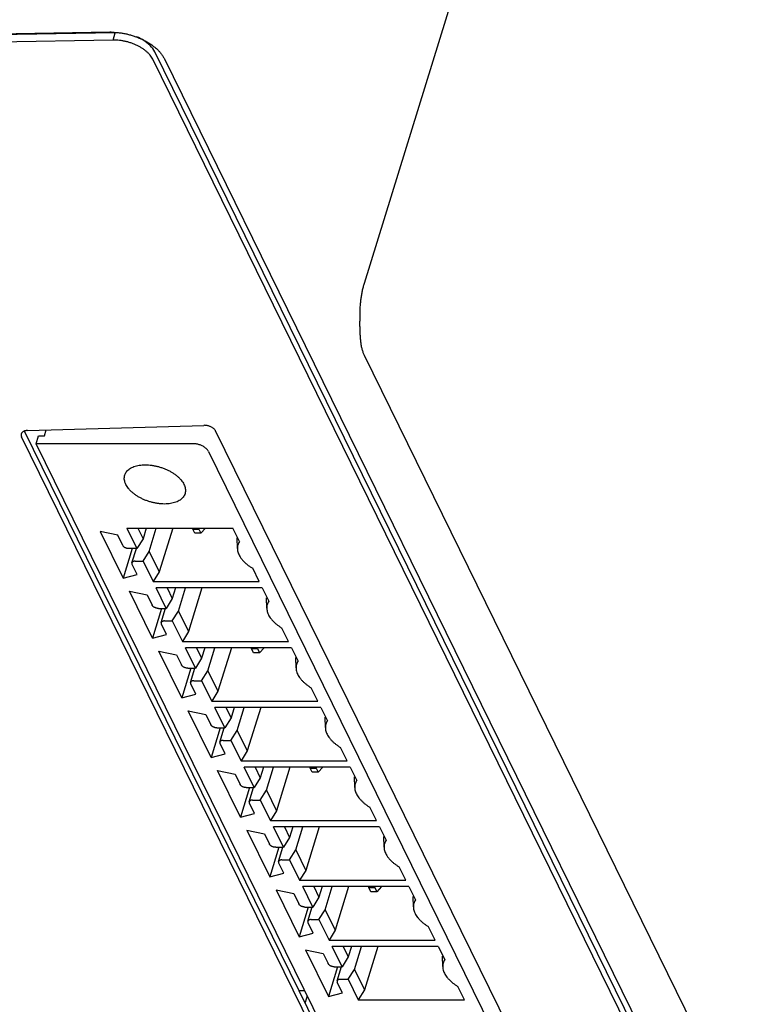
# Model space of a CAD drawing. Header units: inches. Extents: x 0 to 22, y 0 to 17.
# Tile 6 of 31: x 2.8 to 3.9, y 8.2 to 9.7. Entities that reach past the tile are written whole.
import ezdxf

# ---------------------------------------------------------------- set-up
doc = ezdxf.new("R2010")
doc.units = ezdxf.units.IN
doc.header["$LTSCALE"] = 1.21
doc.header["$MEASUREMENT"] = 0
doc.layers.get('0').update_dxf_attribs({"linetype": 'CONTINUOUS'})

msp = doc.modelspace()

# ---------------------------------------------------------------- linework, layer by layer
at = {"color": 7, "linetype": 'CONTINUOUS'}
for p, q in [((3.7483, 10.7628), (3.3017, 9.3176)), ((2.1531, 9.6975), (2.9048, 9.7108)), ((2.9133, 9.7093), (2.1633, 9.6961)), ((2.9102, 9.6975), (2.9133, 9.7093)), ((2.9102, 9.6975), (2.1606, 9.6843)), ((4.3599, 6.8575), (2.975, 9.6796)), ((2.9901, 9.6686), (4.375, 6.8463)), ((4.3568, 6.8457), (2.9719, 9.6678)), ((4.2069, 7.3621), (3.3024, 9.2052)), ((3.5907, 7.4188), (2.7718, 9.0874)), ((2.7766, 9.0883), (3.0516, 9.0963)), ((2.8028, 9.0801), (2.8056, 9.0891)), ((3.0701, 9.0874), (3.8904, 7.4159)), ((3.5875, 7.407), (2.7673, 9.0785)), ((2.79, 9.0677), (2.7938, 9.0801)), ((2.7938, 9.0801), (2.8028, 9.0801)), ((3.6011, 7.4149), (2.79, 9.0677)), ((3.0347, 9.0677), (2.79, 9.0677)), ((3.0589, 9.0555), (3.858, 7.4271)), ((2.9175, 8.9247), (2.89, 8.9305)), ((2.89, 8.9305), (2.9258, 8.8575)), ((2.9315, 8.9357), (3.0971, 8.9357)), ((2.9315, 8.9357), (2.9472, 8.9038)), ((2.9487, 8.9357), (2.9568, 8.9192)), ((2.9619, 8.9357), (2.9568, 8.9192)), ((2.9664, 8.8996), (2.9775, 8.9357)), ((3.0031, 8.9357), (2.9821, 8.8677)), ((3.0344, 8.9342), (3.0343, 8.9357)), ((3.0344, 8.9342), (3.044, 8.9342)), ((3.0376, 8.9278), (3.0344, 8.9342)), ((3.0446, 8.9357), (3.044, 8.9342)), ((3.044, 8.9342), (3.0472, 8.9278)), ((3.0545, 8.9357), (3.0472, 8.9278)), ((3.1073, 8.9149), (3.0971, 8.9357)), ((2.9253, 8.9087), (2.9175, 8.9247)), ((2.9568, 8.9192), (2.9472, 8.9038)), ((3.0472, 8.9278), (3.0376, 8.9278)), ((3.1041, 8.9041), (3.1037, 8.9205)), ((2.9401, 8.9038), (2.9258, 8.8575)), ((2.9472, 8.9038), (2.935, 8.9038)), ((2.9395, 8.8816), (2.9464, 8.904)), ((2.9568, 8.8842), (2.9664, 8.8996)), ((2.9664, 8.8996), (2.9821, 8.8677)), ((2.9446, 8.8842), (2.9568, 8.8842)), ((2.9568, 8.8842), (2.9724, 8.8523)), ((2.9476, 8.8633), (2.9397, 8.8793)), ((3.1381, 8.8523), (3.1279, 8.8731)), ((2.9258, 8.8575), (2.9476, 8.8633)), ((2.9821, 8.8677), (2.9724, 8.8523)), ((2.9724, 8.8523), (3.1381, 8.8523)), ((3.1429, 8.8425), (2.9772, 8.8425)), ((2.9929, 8.8105), (2.9772, 8.8425)), ((2.9944, 8.8425), (3.0025, 8.826)), ((3.0076, 8.8425), (3.0025, 8.826)), ((3.0121, 8.8064), (3.0233, 8.8425)), ((3.0488, 8.8425), (3.0278, 8.7744)), ((3.1429, 8.8425), (3.1531, 8.8217)), ((2.9357, 8.8372), (2.9632, 8.8315)), ((2.9715, 8.7643), (2.9357, 8.8372)), ((2.9632, 8.8315), (2.9711, 8.8154)), ((3.0025, 8.826), (2.9929, 8.8105)), ((3.1498, 8.8108), (3.1495, 8.8273)), ((2.9858, 8.8105), (2.9715, 8.7643)), ((2.9807, 8.8105), (2.9929, 8.8105)), ((2.9852, 8.7884), (2.9921, 8.8108)), ((3.0025, 8.791), (3.0121, 8.8064)), ((3.0121, 8.8064), (3.0278, 8.7744)), ((2.9934, 8.77), (2.9855, 8.7861)), ((2.9903, 8.791), (3.0025, 8.791)), ((3.0025, 8.791), (3.0182, 8.759)), ((3.1838, 8.759), (3.1736, 8.7798)), ((2.9715, 8.7643), (2.9934, 8.77)), ((3.0278, 8.7744), (3.0182, 8.759)), ((3.0182, 8.759), (3.1838, 8.759)), ((3.1886, 8.7492), (3.023, 8.7492)), ((3.0387, 8.7173), (3.023, 8.7492)), ((3.0402, 8.7492), (3.0483, 8.7327)), ((3.0534, 8.7492), (3.0483, 8.7327)), ((3.0579, 8.7131), (3.0691, 8.7492)), ((3.0946, 8.7492), (3.0736, 8.6812)), ((3.1259, 8.7477), (3.1258, 8.7492)), ((3.1259, 8.7477), (3.1355, 8.7477)), ((3.1291, 8.7413), (3.1259, 8.7477)), ((3.1361, 8.7492), (3.1355, 8.7477)), ((3.1355, 8.7477), (3.1387, 8.7413)), ((3.146, 8.7492), (3.1387, 8.7413)), ((3.1886, 8.7492), (3.1989, 8.7284)), ((2.9815, 8.744), (3.009, 8.7382)), ((3.0173, 8.671), (2.9815, 8.744)), ((3.009, 8.7382), (3.0168, 8.7222)), ((3.0483, 8.7327), (3.0387, 8.7173)), ((3.1387, 8.7413), (3.1291, 8.7413)), ((3.1956, 8.7176), (3.1952, 8.734)), ((3.0316, 8.7173), (3.0173, 8.671)), ((3.0265, 8.7173), (3.0387, 8.7173)), ((3.031, 8.6951), (3.0379, 8.7175)), ((3.0483, 8.6977), (3.0579, 8.7131)), ((3.0579, 8.7131), (3.0736, 8.6812)), ((3.0391, 8.6768), (3.0312, 8.6928)), ((3.0361, 8.6977), (3.0483, 8.6977)), ((3.0483, 8.6977), (3.064, 8.6658)), ((3.2296, 8.6658), (3.2194, 8.6866)), ((3.0173, 8.671), (3.0391, 8.6768)), ((3.0736, 8.6812), (3.064, 8.6658)), ((3.064, 8.6658), (3.2296, 8.6658)), ((3.2344, 8.656), (3.0688, 8.656)), ((3.0844, 8.6241), (3.0688, 8.656)), ((3.0859, 8.656), (3.0941, 8.6395)), ((3.0992, 8.656), (3.0941, 8.6395)), ((3.1037, 8.6199), (3.1148, 8.656)), ((3.1404, 8.656), (3.1193, 8.588)), ((3.2344, 8.656), (3.2446, 8.6352)), ((3.0272, 8.6507), (3.0547, 8.645)), ((3.063, 8.5778), (3.0272, 8.6507)), ((3.0547, 8.645), (3.0626, 8.6289)), ((3.0941, 8.6395), (3.0844, 8.6241)), ((3.2414, 8.6244), (3.241, 8.6408)), ((3.0773, 8.6241), (3.063, 8.5778)), ((3.0722, 8.6241), (3.0844, 8.6241)), ((3.0767, 8.6019), (3.0836, 8.6243)), ((3.094, 8.6045), (3.1037, 8.6199)), ((3.1037, 8.6199), (3.1193, 8.588)), ((3.0849, 8.5836), (3.077, 8.5996)), ((3.0818, 8.6045), (3.094, 8.6045)), ((3.094, 8.6045), (3.1097, 8.5725)), ((3.2754, 8.5725), (3.2651, 8.5934)), ((3.063, 8.5778), (3.0849, 8.5836)), ((3.1193, 8.588), (3.1097, 8.5725)), ((3.1097, 8.5725), (3.2754, 8.5725)), ((3.2802, 8.5627), (3.1145, 8.5627)), ((3.1302, 8.5308), (3.1145, 8.5627)), ((3.1317, 8.5627), (3.1398, 8.5462)), ((3.1449, 8.5627), (3.1398, 8.5462)), ((3.1494, 8.5267), (3.1606, 8.5627)), ((3.1861, 8.5627), (3.1651, 8.4947)), ((3.2174, 8.5613), (3.2173, 8.5627)), ((3.2276, 8.5627), (3.227, 8.5613)), ((3.2375, 8.5627), (3.2302, 8.5548)), ((3.2802, 8.5627), (3.2904, 8.5419)), ((3.073, 8.5575), (3.1005, 8.5517)), ((3.1088, 8.4846), (3.073, 8.5575)), ((3.1005, 8.5517), (3.1083, 8.5357)), ((3.1398, 8.5462), (3.1302, 8.5308)), ((3.2174, 8.5613), (3.227, 8.5613)), ((3.2206, 8.5548), (3.2174, 8.5613)), ((3.2302, 8.5548), (3.2206, 8.5548)), ((3.227, 8.5613), (3.2302, 8.5548)), ((3.2871, 8.5311), (3.2868, 8.5475)), ((3.1231, 8.5308), (3.1088, 8.4846)), ((3.118, 8.5308), (3.1302, 8.5308)), ((3.1225, 8.5087), (3.1294, 8.5311)), ((3.1398, 8.5112), (3.1494, 8.5267)), ((3.1494, 8.5267), (3.1651, 8.4947)), ((3.1306, 8.4903), (3.1228, 8.5063)), ((3.1276, 8.5112), (3.1398, 8.5112)), ((3.1398, 8.5112), (3.1555, 8.4793)), ((3.3211, 8.4793), (3.3109, 8.5001)), ((3.1088, 8.4846), (3.1306, 8.4903)), ((3.1651, 8.4947), (3.1555, 8.4793)), ((3.1555, 8.4793), (3.3211, 8.4793)), ((3.3259, 8.4695), (3.1603, 8.4695)), ((3.1759, 8.4376), (3.1603, 8.4695)), ((3.1775, 8.4695), (3.1856, 8.453)), ((3.1907, 8.4695), (3.1856, 8.453)), ((3.1952, 8.4334), (3.2063, 8.4695)), ((3.2319, 8.4695), (3.2108, 8.4015)), ((3.3259, 8.4695), (3.3361, 8.4487)), ((3.1188, 8.4642), (3.1462, 8.4585)), ((3.1188, 8.4642), (3.1545, 8.3913)), ((3.1462, 8.4585), (3.1541, 8.4425)), ((3.3329, 8.4379), (3.3325, 8.4543)), ((3.1856, 8.453), (3.1759, 8.4376)), ((3.1688, 8.4376), (3.1545, 8.3913)), ((3.1638, 8.4376), (3.1759, 8.4376)), ((3.1682, 8.4154), (3.1752, 8.4378)), ((3.1855, 8.418), (3.1952, 8.4334)), ((3.1952, 8.4334), (3.2108, 8.4015)), ((3.1764, 8.3971), (3.1685, 8.4131)), ((3.1734, 8.418), (3.1855, 8.418)), ((3.1855, 8.418), (3.2012, 8.3861)), ((3.1545, 8.3913), (3.1764, 8.3971)), ((3.2108, 8.4015), (3.2012, 8.3861)), ((3.3669, 8.3861), (3.3566, 8.4069)), ((3.2012, 8.3861), (3.3669, 8.3861)), ((3.1645, 8.371), (3.192, 8.3653)), ((3.1645, 8.371), (3.2003, 8.2981)), ((3.192, 8.3653), (3.1999, 8.3492)), ((3.3717, 8.3763), (3.206, 8.3763)), ((3.2217, 8.3443), (3.206, 8.3763)), ((3.2232, 8.3763), (3.2313, 8.3597)), ((3.2364, 8.3763), (3.2313, 8.3597)), ((3.2409, 8.3402), (3.2521, 8.3763)), ((3.2776, 8.3763), (3.2566, 8.3082)), ((3.3089, 8.3748), (3.3088, 8.3763)), ((3.3089, 8.3748), (3.3185, 8.3748)), ((3.3121, 8.3683), (3.3089, 8.3748)), ((3.3217, 8.3683), (3.3121, 8.3683)), ((3.3192, 8.3763), (3.3185, 8.3748)), ((3.3185, 8.3748), (3.3217, 8.3683)), ((3.329, 8.3763), (3.3217, 8.3683)), ((3.3717, 8.3763), (3.3819, 8.3554)), ((3.2313, 8.3597), (3.2217, 8.3443)), ((3.3786, 8.3446), (3.3783, 8.361)), ((3.2146, 8.3443), (3.2003, 8.2981)), ((3.2095, 8.3443), (3.2217, 8.3443)), ((3.214, 8.3222), (3.2209, 8.3446)), ((3.2313, 8.3248), (3.2409, 8.3402)), ((3.2409, 8.3402), (3.2566, 8.3082)), ((3.2221, 8.3038), (3.2143, 8.3199)), ((3.2191, 8.3248), (3.2313, 8.3248)), ((3.2313, 8.3248), (3.247, 8.2928)), ((3.2003, 8.2981), (3.2221, 8.3038)), ((3.2566, 8.3082), (3.247, 8.2928)), ((3.4126, 8.2928), (3.4024, 8.3136)), ((3.247, 8.2928), (3.4126, 8.2928)), ((3.2103, 8.2778), (3.2377, 8.272)), ((3.2103, 8.2778), (3.2461, 8.2048)), ((3.2377, 8.272), (3.2456, 8.256)), ((3.4174, 8.283), (3.2518, 8.283)), ((3.2675, 8.2511), (3.2518, 8.283)), ((3.269, 8.283), (3.2771, 8.2665)), ((3.2822, 8.283), (3.2771, 8.2665)), ((3.2867, 8.2469), (3.2978, 8.283)), ((3.3234, 8.283), (3.3024, 8.215)), ((3.4174, 8.283), (3.4276, 8.2622)), ((3.2771, 8.2665), (3.2675, 8.2511)), ((3.4244, 8.2514), (3.424, 8.2678)), ((3.2603, 8.2511), (3.2461, 8.2048)), ((3.2553, 8.2511), (3.2675, 8.2511)), ((3.2598, 8.2289), (3.2667, 8.2513)), ((3.2771, 8.2315), (3.2867, 8.2469)), ((3.2867, 8.2469), (3.3024, 8.215)), ((3.2679, 8.2106), (3.26, 8.2266)), ((3.2649, 8.2315), (3.2771, 8.2315)), ((3.2771, 8.2315), (3.2927, 8.1996)), ((3.2003, 8.2142), (3.209, 8.2139)), ((3.2461, 8.2048), (3.2679, 8.2106)), ((3.3024, 8.215), (3.2927, 8.1996)), ((3.4584, 8.1996), (3.4482, 8.2204)), ((3.2129, 8.2059), (3.2096, 8.1952)), ((3.2927, 8.1996), (3.4584, 8.1996))]:
    msp.add_line(p, q, dxfattribs=at)
for points, knots in [([(2.9048, 9.7108), (2.9068, 9.7104), (2.9089, 9.7101), (2.911, 9.7099), (2.911, 9.7099)], [0, 0, 0, 0, 0.984315, 1, 1, 1, 1]), ([(2.9226, 9.7089), (2.9245, 9.7086), (2.9284, 9.7079), (2.9342, 9.7066), (2.9399, 9.705), (2.9455, 9.7031), (2.9509, 9.701), (2.9562, 9.6986), (2.9614, 9.6959), (2.9666, 9.6929), (2.97, 9.6906), (2.9716, 9.6893)], [0, 0, 0, 0, 0.110564, 0.221662, 0.333167, 0.443937, 0.552726, 0.661174, 0.771034, 0.883798, 1, 1, 1, 1]), ([(2.975, 9.6796), (2.9733, 9.6831), (2.9679, 9.69), (2.9581, 9.6975), (2.9506, 9.7013), (2.9471, 9.7027)], [0, 0, 0, 0, 0.320678, 0.694012, 1, 1, 1, 1]), ([(2.9719, 9.6678), (2.9713, 9.6689), (2.97, 9.6712), (2.9677, 9.6744), (2.9649, 9.6775), (2.9616, 9.6804), (2.958, 9.6833), (2.954, 9.6859), (2.9497, 9.6883), (2.9452, 9.6905), (2.9404, 9.6925), (2.9354, 9.6941), (2.9304, 9.6955), (2.9253, 9.6965), (2.9202, 9.6972), (2.9151, 9.6976), (2.9118, 9.6976), (2.9102, 9.6975)], [0, 0, 0, 0, 0.051954, 0.107294, 0.165765, 0.226957, 0.291181, 0.358189, 0.42724, 0.497683, 0.569754, 0.642753, 0.715752, 0.788253, 0.860367, 0.931235, 1, 1, 1, 1]), ([(2.9716, 9.6893), (2.9733, 9.6881), (2.9765, 9.6856), (2.9795, 9.6828), (2.9809, 9.6813)], [0, 0, 0, 0, 0.507932, 1, 1, 1, 1]), ([(2.9837, 9.6782), (2.984, 9.6778), (2.9854, 9.6761), (2.9877, 9.6729), (2.9894, 9.67), (2.9901, 9.6686)], [0, 0, 0, 0, 0.131633, 0.587949, 1, 1, 1, 1]), ([(3.3017, 9.3176), (3.3011, 9.3157), (3.3, 9.3119), (3.2986, 9.3059), (3.2975, 9.2997), (3.2965, 9.2933), (3.2957, 9.2866), (3.2952, 9.2798), (3.2949, 9.273), (3.2949, 9.2661), (3.295, 9.2614), (3.2951, 9.2591)], [0, 0, 0, 0, 0.098621, 0.202038, 0.309282, 0.419917, 0.533487, 0.648862, 0.765529, 0.882971, 1, 1, 1, 1]), ([(3.3024, 9.2052), (3.3017, 9.2066), (3.3004, 9.2098), (3.2988, 9.2148), (3.2976, 9.2204), (3.2967, 9.2264), (3.2961, 9.2327), (3.2958, 9.2393), (3.2955, 9.246), (3.2953, 9.2526), (3.2952, 9.257), (3.2951, 9.2591)], [0, 0, 0, 0, 0.089602, 0.186033, 0.289337, 0.399544, 0.515961, 0.637178, 0.760197, 0.882349, 1, 1, 1, 1]), ([(2.7766, 9.0883), (2.776, 9.0882), (2.7747, 9.0881), (2.7729, 9.0878), (2.7713, 9.0873), (2.7698, 9.0866), (2.7686, 9.0858), (2.7679, 9.0851), (2.7677, 9.0847)], [0, 0, 0, 0, 0.195799, 0.381535, 0.554127, 0.714621, 0.862994, 1, 1, 1, 1]), ([(3.0701, 9.0874), (3.0699, 9.0879), (3.0693, 9.0888), (3.0682, 9.0901), (3.0669, 9.0913), (3.0654, 9.0925), (3.0637, 9.0935), (3.0618, 9.0944), (3.0599, 9.0951), (3.0578, 9.0957), (3.0557, 9.0961), (3.0536, 9.0963), (3.0523, 9.0964), (3.0516, 9.0963)], [0, 0, 0, 0, 0.071674, 0.149498, 0.232625, 0.321297, 0.414534, 0.510646, 0.609491, 0.709123, 0.807982, 0.905661, 1, 1, 1, 1]), ([(2.7667, 9.0828), (2.7667, 9.0827), (2.7666, 9.0821), (2.7665, 9.0811), (2.7667, 9.0798), (2.7671, 9.0789), (2.7673, 9.0785)], [0, 0, 0, 0, 0.088737, 0.375495, 0.677538, 1, 1, 1, 1]), ([(3.0589, 9.0555), (3.0586, 9.0561), (3.0579, 9.0572), (3.0567, 9.0587), (3.0552, 9.0602), (3.0534, 9.0617), (3.0515, 9.063), (3.0493, 9.0642), (3.047, 9.0653), (3.0446, 9.0661), (3.0421, 9.0668), (3.0397, 9.0674), (3.0372, 9.0677), (3.0355, 9.0677), (3.0347, 9.0677)], [0, 0, 0, 0, 0.065579, 0.136361, 0.211886, 0.292264, 0.376357, 0.463792, 0.553491, 0.644277, 0.735569, 0.825725, 0.914332, 1, 1, 1, 1]), ([(2.9283, 9.0186), (2.9284, 9.0191), (2.9289, 9.0205), (2.9301, 9.0227), (2.932, 9.0253), (2.9345, 9.0275), (2.9375, 9.0295), (2.9409, 9.0312), (2.9446, 9.0326), (2.9488, 9.0337), (2.9532, 9.0344), (2.9579, 9.0347), (2.9628, 9.0347), (2.9679, 9.0344), (2.973, 9.0336), (2.9782, 9.0326), (2.9833, 9.0312), (2.9883, 9.0295), (2.9932, 9.0275), (2.9979, 9.0252), (3.0023, 9.0227), (3.0064, 9.02), (3.0101, 9.0171), (3.0135, 9.014), (3.0163, 9.0108), (3.0188, 9.0075), (3.0201, 9.0053), (3.0206, 9.0041)], [0, 0, 0, 0, 0.012105, 0.040398, 0.069699, 0.100392, 0.132973, 0.167725, 0.204617, 0.243866, 0.285249, 0.328557, 0.37374, 0.420267, 0.468004, 0.516566, 0.565403, 0.614412, 0.662996, 0.710807, 0.757635, 0.802904, 0.846549, 0.88824, 0.927689, 0.965006, 1, 1, 1, 1]), ([(2.93, 9.0041), (2.9294, 9.0052), (2.9286, 9.0073), (2.9277, 9.0106), (2.9275, 9.0138), (2.9277, 9.0165), (2.9281, 9.0181), (2.9283, 9.0186)], [0, 0, 0, 0, 0.238657, 0.463873, 0.677353, 0.884058, 1, 1, 1, 1]), ([(3.0223, 8.9896), (3.0222, 8.9892), (3.0217, 8.9878), (3.0205, 8.9855), (3.0186, 8.983), (3.0161, 8.9807), (3.0131, 8.9787), (3.0098, 8.977), (3.006, 8.9756), (3.0018, 8.9746), (2.9974, 8.9739), (2.9927, 8.9735), (2.9878, 8.9735), (2.9827, 8.9739), (2.9776, 8.9746), (2.9724, 8.9756), (2.9673, 8.977), (2.9623, 8.9787), (2.9574, 8.9807), (2.9527, 8.983), (2.9483, 8.9855), (2.9442, 8.9883), (2.9405, 8.9912), (2.9371, 8.9942), (2.9343, 8.9974), (2.9318, 9.0007), (2.9305, 9.003), (2.93, 9.0041)], [0, 0, 0, 0, 0.012105, 0.040398, 0.069699, 0.100392, 0.132973, 0.167725, 0.204617, 0.243866, 0.285249, 0.328557, 0.37374, 0.420267, 0.468004, 0.516566, 0.565403, 0.614412, 0.662996, 0.710807, 0.757635, 0.802904, 0.846549, 0.88824, 0.927689, 0.965006, 1, 1, 1, 1]), ([(3.0206, 9.0041), (3.0212, 9.003), (3.022, 9.0009), (3.0229, 8.9976), (3.0231, 8.9944), (3.0229, 8.9917), (3.0225, 8.9901), (3.0223, 8.9896)], [0, 0, 0, 0, 0.238657, 0.463873, 0.677353, 0.884058, 1, 1, 1, 1]), ([(3.1073, 8.9149), (3.1068, 8.9141), (3.1058, 8.9123), (3.1047, 8.9095), (3.1041, 8.9067), (3.1041, 8.9049), (3.1041, 8.9041)], [0, 0, 0, 0, 0.263411, 0.522785, 0.78241, 1, 1, 1, 1]), ([(2.935, 8.9038), (2.9345, 8.9038), (2.9337, 8.9038), (2.9323, 8.9041), (2.931, 8.9044), (2.9298, 8.9049), (2.9286, 8.9055), (2.9275, 8.9062), (2.9266, 8.907), (2.9258, 8.9078), (2.9255, 8.9084), (2.9253, 8.9087)], [0, 0, 0, 0, 0.114894, 0.234417, 0.355551, 0.476844, 0.594657, 0.707967, 0.813731, 0.911467, 1, 1, 1, 1]), ([(3.1041, 8.9041), (3.1041, 8.9039), (3.1041, 8.9027), (3.1044, 8.9003), (3.1053, 8.8971), (3.1062, 8.895), (3.1067, 8.894)], [0, 0, 0, 0, 0.05235, 0.352488, 0.667645, 1, 1, 1, 1]), ([(2.9446, 8.8842), (2.9442, 8.8842), (2.9434, 8.8842), (2.9423, 8.8839), (2.9413, 8.8836), (2.9405, 8.8831), (2.9399, 8.8825), (2.9396, 8.882), (2.9395, 8.8817), (2.9395, 8.8816)], [0, 0, 0, 0, 0.200709, 0.386907, 0.55595, 0.709381, 0.84819, 0.979057, 1, 1, 1, 1]), ([(3.1067, 8.894), (3.1073, 8.8929), (3.1085, 8.8907), (3.1108, 8.8875), (3.1135, 8.8844), (3.1166, 8.8813), (3.12, 8.8784), (3.1238, 8.8756), (3.1265, 8.8739), (3.1279, 8.8731)], [0, 0, 0, 0, 0.122684, 0.252517, 0.389226, 0.533029, 0.683001, 0.83902, 1, 1, 1, 1]), ([(2.9395, 8.8816), (2.9394, 8.8814), (2.9393, 8.8809), (2.9394, 8.8804), (2.9394, 8.8802)], [0, 0, 0, 0, 0.442917, 1, 1, 1, 1]), ([(2.9807, 8.8105), (2.9803, 8.8105), (2.9794, 8.8106), (2.9781, 8.8108), (2.9768, 8.8112), (2.9755, 8.8117), (2.9743, 8.8123), (2.9733, 8.8129), (2.9723, 8.8137), (2.9716, 8.8145), (2.9712, 8.8151), (2.9711, 8.8154)], [0, 0, 0, 0, 0.114894, 0.234417, 0.355551, 0.476844, 0.594657, 0.707967, 0.813731, 0.911467, 1, 1, 1, 1]), ([(3.1531, 8.8217), (3.1525, 8.8208), (3.1515, 8.8191), (3.1504, 8.8163), (3.1499, 8.8135), (3.1498, 8.8117), (3.1498, 8.8108)], [0, 0, 0, 0, 0.263411, 0.522785, 0.78241, 1, 1, 1, 1]), ([(3.1498, 8.8108), (3.1498, 8.8107), (3.1499, 8.8094), (3.1502, 8.8071), (3.1511, 8.8039), (3.152, 8.8018), (3.1525, 8.8007)], [0, 0, 0, 0, 0.05235, 0.352488, 0.667645, 1, 1, 1, 1]), ([(3.1525, 8.8007), (3.153, 8.7996), (3.1543, 8.7974), (3.1565, 8.7942), (3.1592, 8.7911), (3.1623, 8.7881), (3.1658, 8.7852), (3.1695, 8.7824), (3.1722, 8.7807), (3.1736, 8.7798)], [0, 0, 0, 0, 0.122684, 0.252517, 0.389226, 0.533029, 0.683001, 0.83902, 1, 1, 1, 1]), ([(2.9852, 8.7884), (2.9852, 8.7882), (2.9851, 8.7877), (2.9851, 8.7872), (2.9852, 8.7869)], [0, 0, 0, 0, 0.442917, 1, 1, 1, 1]), ([(2.9903, 8.791), (2.9899, 8.791), (2.9891, 8.7909), (2.988, 8.7907), (2.987, 8.7903), (2.9862, 8.7899), (2.9856, 8.7892), (2.9853, 8.7887), (2.9852, 8.7884), (2.9852, 8.7884)], [0, 0, 0, 0, 0.200709, 0.386907, 0.55595, 0.709381, 0.84819, 0.979057, 1, 1, 1, 1]), ([(3.0265, 8.7173), (3.0261, 8.7173), (3.0252, 8.7173), (3.0238, 8.7176), (3.0225, 8.7179), (3.0213, 8.7184), (3.0201, 8.719), (3.019, 8.7197), (3.0181, 8.7205), (3.0174, 8.7213), (3.017, 8.7219), (3.0168, 8.7222)], [0, 0, 0, 0, 0.114894, 0.234417, 0.355551, 0.476844, 0.594657, 0.707967, 0.813731, 0.911467, 1, 1, 1, 1]), ([(3.1989, 8.7284), (3.1983, 8.7276), (3.1973, 8.7258), (3.1962, 8.723), (3.1957, 8.7203), (3.1956, 8.7184), (3.1956, 8.7176)], [0, 0, 0, 0, 0.263411, 0.522785, 0.78241, 1, 1, 1, 1]), ([(3.1956, 8.7176), (3.1956, 8.7174), (3.1956, 8.7162), (3.1959, 8.7139), (3.1968, 8.7106), (3.1977, 8.7086), (3.1982, 8.7075)], [0, 0, 0, 0, 0.05235, 0.352488, 0.667645, 1, 1, 1, 1]), ([(3.1982, 8.7075), (3.1988, 8.7064), (3.2, 8.7042), (3.2023, 8.701), (3.205, 8.6979), (3.2081, 8.6948), (3.2115, 8.6919), (3.2153, 8.6891), (3.218, 8.6874), (3.2194, 8.6866)], [0, 0, 0, 0, 0.122684, 0.252517, 0.389226, 0.533029, 0.683001, 0.83902, 1, 1, 1, 1]), ([(3.031, 8.6951), (3.0309, 8.6949), (3.0308, 8.6944), (3.0309, 8.6939), (3.0309, 8.6937)], [0, 0, 0, 0, 0.442917, 1, 1, 1, 1]), ([(3.0361, 8.6977), (3.0357, 8.6977), (3.0349, 8.6977), (3.0338, 8.6975), (3.0328, 8.6971), (3.032, 8.6966), (3.0314, 8.696), (3.0311, 8.6955), (3.031, 8.6952), (3.031, 8.6951)], [0, 0, 0, 0, 0.200709, 0.386907, 0.55595, 0.709381, 0.84819, 0.979057, 1, 1, 1, 1]), ([(3.0722, 8.6241), (3.0718, 8.6241), (3.0709, 8.6241), (3.0696, 8.6243), (3.0683, 8.6247), (3.067, 8.6252), (3.0658, 8.6258), (3.0648, 8.6265), (3.0639, 8.6272), (3.0631, 8.6281), (3.0627, 8.6286), (3.0626, 8.6289)], [0, 0, 0, 0, 0.114894, 0.234417, 0.355551, 0.476844, 0.594657, 0.707967, 0.813731, 0.911467, 1, 1, 1, 1]), ([(3.2446, 8.6352), (3.244, 8.6343), (3.243, 8.6326), (3.242, 8.6298), (3.2414, 8.627), (3.2413, 8.6252), (3.2414, 8.6244)], [0, 0, 0, 0, 0.263411, 0.522785, 0.78241, 1, 1, 1, 1]), ([(3.2414, 8.6244), (3.2414, 8.6242), (3.2414, 8.6229), (3.2417, 8.6206), (3.2426, 8.6174), (3.2435, 8.6153), (3.244, 8.6143)], [0, 0, 0, 0, 0.05235, 0.352488, 0.667645, 1, 1, 1, 1]), ([(3.244, 8.6143), (3.2445, 8.6132), (3.2458, 8.6109), (3.2481, 8.6078), (3.2507, 8.6046), (3.2538, 8.6016), (3.2573, 8.5987), (3.2611, 8.5959), (3.2637, 8.5942), (3.2651, 8.5934)], [0, 0, 0, 0, 0.122684, 0.252517, 0.389226, 0.533029, 0.683001, 0.83902, 1, 1, 1, 1]), ([(3.0767, 8.6019), (3.0767, 8.6017), (3.0766, 8.6012), (3.0766, 8.6007), (3.0767, 8.6004)], [0, 0, 0, 0, 0.442917, 1, 1, 1, 1]), ([(3.0818, 8.6045), (3.0814, 8.6045), (3.0807, 8.6044), (3.0795, 8.6042), (3.0786, 8.6039), (3.0778, 8.6034), (3.0771, 8.6028), (3.0768, 8.6022), (3.0767, 8.6019), (3.0767, 8.6019)], [0, 0, 0, 0, 0.200709, 0.386907, 0.55595, 0.709381, 0.84819, 0.979057, 1, 1, 1, 1]), ([(3.118, 8.5308), (3.1176, 8.5308), (3.1167, 8.5309), (3.1154, 8.5311), (3.114, 8.5314), (3.1128, 8.5319), (3.1116, 8.5325), (3.1105, 8.5332), (3.1096, 8.534), (3.1089, 8.5348), (3.1085, 8.5354), (3.1083, 8.5357)], [0, 0, 0, 0, 0.114894, 0.234417, 0.355551, 0.476844, 0.594657, 0.707967, 0.813731, 0.911467, 1, 1, 1, 1]), ([(3.2904, 8.5419), (3.2898, 8.5411), (3.2888, 8.5394), (3.2877, 8.5366), (3.2872, 8.5338), (3.2871, 8.5319), (3.2871, 8.5311)], [0, 0, 0, 0, 0.263411, 0.522785, 0.78241, 1, 1, 1, 1]), ([(3.2871, 8.5311), (3.2871, 8.5309), (3.2872, 8.5297), (3.2875, 8.5274), (3.2884, 8.5242), (3.2892, 8.5221), (3.2898, 8.521)], [0, 0, 0, 0, 0.05235, 0.352488, 0.667645, 1, 1, 1, 1]), ([(3.2898, 8.521), (3.2903, 8.5199), (3.2915, 8.5177), (3.2938, 8.5145), (3.2965, 8.5114), (3.2996, 8.5084), (3.303, 8.5054), (3.3068, 8.5027), (3.3095, 8.5009), (3.3109, 8.5001)], [0, 0, 0, 0, 0.122684, 0.252517, 0.389226, 0.533029, 0.683001, 0.83902, 1, 1, 1, 1]), ([(3.1225, 8.5087), (3.1224, 8.5085), (3.1223, 8.508), (3.1224, 8.5075), (3.1224, 8.5072)], [0, 0, 0, 0, 0.442917, 1, 1, 1, 1]), ([(3.1276, 8.5112), (3.1272, 8.5112), (3.1264, 8.5112), (3.1253, 8.511), (3.1243, 8.5106), (3.1235, 8.5101), (3.1229, 8.5095), (3.1226, 8.509), (3.1225, 8.5087), (3.1225, 8.5087)], [0, 0, 0, 0, 0.200709, 0.386907, 0.55595, 0.709381, 0.84819, 0.979057, 1, 1, 1, 1]), ([(3.1638, 8.4376), (3.1633, 8.4376), (3.1624, 8.4376), (3.1611, 8.4378), (3.1598, 8.4382), (3.1585, 8.4387), (3.1573, 8.4393), (3.1563, 8.44), (3.1554, 8.4407), (3.1546, 8.4416), (3.1542, 8.4422), (3.1541, 8.4425)], [0, 0, 0, 0, 0.114894, 0.234417, 0.355551, 0.476844, 0.594657, 0.707967, 0.813731, 0.911467, 1, 1, 1, 1]), ([(3.3361, 8.4487), (3.3356, 8.4479), (3.3345, 8.4461), (3.3335, 8.4433), (3.3329, 8.4405), (3.3328, 8.4387), (3.3329, 8.4379)], [0, 0, 0, 0, 0.263411, 0.522785, 0.78241, 1, 1, 1, 1]), ([(3.3329, 8.4379), (3.3329, 8.4377), (3.3329, 8.4365), (3.3332, 8.4341), (3.3341, 8.4309), (3.335, 8.4288), (3.3355, 8.4278)], [0, 0, 0, 0, 0.05235, 0.352488, 0.667645, 1, 1, 1, 1]), ([(3.3355, 8.4278), (3.3361, 8.4267), (3.3373, 8.4245), (3.3396, 8.4213), (3.3423, 8.4181), (3.3453, 8.4151), (3.3488, 8.4122), (3.3526, 8.4094), (3.3553, 8.4077), (3.3566, 8.4069)], [0, 0, 0, 0, 0.122684, 0.252517, 0.389226, 0.533029, 0.683001, 0.83902, 1, 1, 1, 1]), ([(3.1682, 8.4154), (3.1682, 8.4152), (3.1681, 8.4147), (3.1681, 8.4142), (3.1682, 8.4139)], [0, 0, 0, 0, 0.442917, 1, 1, 1, 1]), ([(3.1734, 8.418), (3.173, 8.418), (3.1722, 8.4179), (3.1711, 8.4177), (3.1701, 8.4174), (3.1693, 8.4169), (3.1686, 8.4163), (3.1684, 8.4158), (3.1683, 8.4155), (3.1682, 8.4154)], [0, 0, 0, 0, 0.200709, 0.386907, 0.55595, 0.709381, 0.84819, 0.979057, 1, 1, 1, 1]), ([(3.2095, 8.3443), (3.2091, 8.3443), (3.2082, 8.3444), (3.2069, 8.3446), (3.2056, 8.345), (3.2043, 8.3454), (3.2031, 8.346), (3.202, 8.3467), (3.2011, 8.3475), (3.2004, 8.3483), (3.2, 8.3489), (3.1999, 8.3492)], [0, 0, 0, 0, 0.114894, 0.234417, 0.355551, 0.476844, 0.594657, 0.707967, 0.813731, 0.911467, 1, 1, 1, 1]), ([(3.3819, 8.3554), (3.3813, 8.3546), (3.3803, 8.3529), (3.3792, 8.3501), (3.3787, 8.3473), (3.3786, 8.3455), (3.3786, 8.3446)], [0, 0, 0, 0, 0.263411, 0.522785, 0.78241, 1, 1, 1, 1]), ([(3.3786, 8.3446), (3.3786, 8.3444), (3.3787, 8.3432), (3.379, 8.3409), (3.3799, 8.3377), (3.3808, 8.3356), (3.3813, 8.3345)], [0, 0, 0, 0, 0.05235, 0.352488, 0.667645, 1, 1, 1, 1]), ([(3.3813, 8.3345), (3.3818, 8.3334), (3.3831, 8.3312), (3.3853, 8.328), (3.388, 8.3249), (3.3911, 8.3219), (3.3945, 8.3189), (3.3983, 8.3162), (3.401, 8.3145), (3.4024, 8.3136)], [0, 0, 0, 0, 0.122684, 0.252517, 0.389226, 0.533029, 0.683001, 0.83902, 1, 1, 1, 1]), ([(3.214, 8.3222), (3.2139, 8.322), (3.2138, 8.3215), (3.2139, 8.321), (3.214, 8.3207)], [0, 0, 0, 0, 0.442917, 1, 1, 1, 1]), ([(3.2191, 8.3248), (3.2187, 8.3248), (3.2179, 8.3247), (3.2168, 8.3245), (3.2158, 8.3241), (3.215, 8.3237), (3.2144, 8.323), (3.2141, 8.3225), (3.214, 8.3222), (3.214, 8.3222)], [0, 0, 0, 0, 0.200709, 0.386907, 0.55595, 0.709381, 0.84819, 0.979057, 1, 1, 1, 1]), ([(3.2553, 8.2511), (3.2548, 8.2511), (3.254, 8.2511), (3.2526, 8.2514), (3.2513, 8.2517), (3.25, 8.2522), (3.2489, 8.2528), (3.2478, 8.2535), (3.2469, 8.2543), (3.2461, 8.2551), (3.2458, 8.2557), (3.2456, 8.256)], [0, 0, 0, 0, 0.114894, 0.234417, 0.355551, 0.476844, 0.594657, 0.707967, 0.813731, 0.911467, 1, 1, 1, 1]), ([(3.4276, 8.2622), (3.4271, 8.2614), (3.426, 8.2596), (3.425, 8.2568), (3.4244, 8.2541), (3.4244, 8.2522), (3.4244, 8.2514)], [0, 0, 0, 0, 0.263411, 0.522785, 0.78241, 1, 1, 1, 1]), ([(3.4244, 8.2514), (3.4244, 8.2512), (3.4244, 8.25), (3.4247, 8.2476), (3.4256, 8.2444), (3.4265, 8.2423), (3.427, 8.2413)], [0, 0, 0, 0, 0.05235, 0.352488, 0.667645, 1, 1, 1, 1]), ([(3.427, 8.2413), (3.4276, 8.2402), (3.4288, 8.238), (3.4311, 8.2348), (3.4338, 8.2317), (3.4369, 8.2286), (3.4403, 8.2257), (3.4441, 8.2229), (3.4468, 8.2212), (3.4482, 8.2204)], [0, 0, 0, 0, 0.122684, 0.252517, 0.389226, 0.533029, 0.683001, 0.83902, 1, 1, 1, 1]), ([(3.2598, 8.2289), (3.2597, 8.2287), (3.2596, 8.2282), (3.2597, 8.2277), (3.2597, 8.2275)], [0, 0, 0, 0, 0.442917, 1, 1, 1, 1]), ([(3.2649, 8.2315), (3.2645, 8.2315), (3.2637, 8.2315), (3.2626, 8.2313), (3.2616, 8.2309), (3.2608, 8.2304), (3.2602, 8.2298), (3.2599, 8.2293), (3.2598, 8.229), (3.2598, 8.2289)], [0, 0, 0, 0, 0.200709, 0.386907, 0.55595, 0.709381, 0.84819, 0.979057, 1, 1, 1, 1])]:
    msp.add_open_spline(points, degree=3, knots=knots, dxfattribs=at)
for points in [[(2.911, 9.7099), (2.9129, 9.7098), (2.9148, 9.7097), (2.9167, 9.7096)], [(2.9167, 9.7096), (2.9187, 9.7094), (2.9206, 9.7092), (2.9226, 9.7089)], [(2.9809, 9.6813), (2.9818, 9.6803), (2.9828, 9.6793), (2.9837, 9.6782)], [(2.7677, 9.0847), (2.7674, 9.0844), (2.7672, 9.084), (2.767, 9.0836)], [(2.767, 9.0836), (2.7669, 9.0834), (2.7668, 9.0831), (2.7667, 9.0828)], [(2.9394, 8.8802), (2.9395, 8.8799), (2.9396, 8.8796), (2.9397, 8.8793)], [(2.9852, 8.7869), (2.9852, 8.7866), (2.9854, 8.7863), (2.9855, 8.7861)], [(3.0309, 8.6937), (3.031, 8.6934), (3.0311, 8.6931), (3.0312, 8.6928)], [(3.0767, 8.6004), (3.0768, 8.6001), (3.0769, 8.5999), (3.077, 8.5996)], [(3.1224, 8.5072), (3.1225, 8.5069), (3.1226, 8.5066), (3.1228, 8.5063)], [(3.1682, 8.4139), (3.1683, 8.4137), (3.1684, 8.4134), (3.1685, 8.4131)], [(3.214, 8.3207), (3.214, 8.3204), (3.2141, 8.3201), (3.2143, 8.3199)], [(3.2597, 8.2275), (3.2598, 8.2272), (3.2599, 8.2269), (3.26, 8.2266)]]:
    msp.add_open_spline(points, degree=3, dxfattribs=at)

doc.saveas('drawing.dxf')
